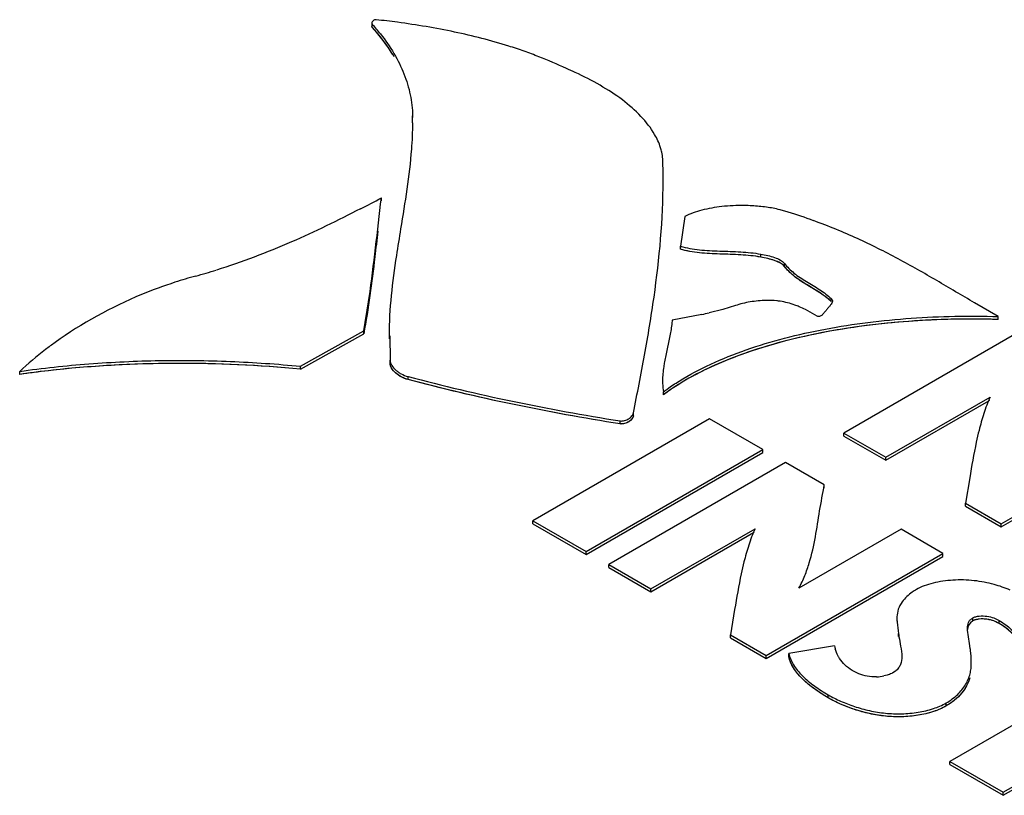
# Model space of a CAD drawing. Header units: inches. Extents: x 0 to 34, y 0 to 22.
# Tile 121 of 124: x 25.703 to 26.307, y 17.532 to 18.008. Entities that reach past the tile are written whole.
import ezdxf

# ---------------------------------------------------------------- set-up
doc = ezdxf.new("R2010")
doc.units = ezdxf.units.IN
doc.header["$LTSCALE"] = 1.87
doc.header["$MEASUREMENT"] = 0
doc.layers.get('0').update_dxf_attribs({"linetype": 'CONTINUOUS'})

msp = doc.modelspace()

# ---------------------------------------------------------------- linework, layer by layer
at = {"color": 7, "linetype": 'CONTINUOUS'}
for p, q in [((25.91914, 18.0055), (25.91914, 18.00366)), ((25.91914, 18.0055), (25.91937, 18.00486)), ((25.91937, 18.00303), (25.91914, 18.00366)), ((25.91937, 18.00303), (25.91937, 18.00486)), ((25.94407, 17.9488), (25.94393, 17.94629)), ((25.94407, 17.94697), (25.94407, 17.9488)), ((26.09762, 17.90764), (26.09762, 17.90912)), ((25.92497, 17.89661), (25.92497, 17.89845)), ((26.17432, 17.88982), (26.16923, 17.89123)), ((26.11085, 17.88708), (26.10816, 17.86891)), ((26.10816, 17.86708), (26.10816, 17.86891)), ((26.15745, 17.86219), (26.15745, 17.86403)), ((26.17195, 17.85651), (26.17195, 17.85835)), ((26.18833, 17.84362), (26.18471, 17.84581)), ((26.2006, 17.8349), (26.2006, 17.83674)), ((26.1341, 17.83014), (26.12577, 17.82806)), ((26.14187, 17.83249), (26.1341, 17.83014)), ((26.19203, 17.82605), (26.18475, 17.83011)), ((26.30293, 17.8258), (26.28845, 17.83418)), ((26.12141, 17.8271), (26.10311, 17.82355)), ((26.30293, 17.82396), (26.30293, 17.8258)), ((25.87546, 17.79532), (25.91419, 17.81709)), ((25.91419, 17.81525), (25.91419, 17.81709)), ((26.31671, 17.81696), (26.20837, 17.7544)), ((25.87546, 17.79349), (25.91419, 17.81525)), ((25.92967, 17.81405), (25.92967, 17.81221)), ((25.93008, 17.81405), (25.93027, 17.799)), ((26.1016, 17.81294), (26.09942, 17.80286)), ((25.93027, 17.79716), (25.93027, 17.799)), ((26.09942, 17.80286), (26.09845, 17.798)), ((25.70335, 17.79033), (25.70335, 17.79217)), ((25.87546, 17.79349), (25.87546, 17.79532)), ((25.94131, 17.78717), (25.94131, 17.789)), ((26.09726, 17.78642), (26.09726, 17.78459)), ((26.09782, 17.77784), (26.09782, 17.77968)), ((26.23407, 17.73957), (26.29797, 17.77646)), ((26.23407, 17.73773), (26.29709, 17.77412)), ((26.12608, 17.76319), (26.01775, 17.70064)), ((26.07944, 17.76484), (26.07944, 17.76668)), ((26.15874, 17.74434), (26.12608, 17.76319)), ((26.0712, 17.76), (26.0712, 17.76183)), ((26.30479, 17.69873), (26.41313, 17.76129)), ((26.30479, 17.6969), (26.41313, 17.75945)), ((26.20837, 17.75257), (26.20837, 17.7544)), ((26.20837, 17.7544), (26.23407, 17.73957)), ((26.20837, 17.75257), (26.23407, 17.73773)), ((26.05041, 17.68179), (26.15874, 17.74434)), ((26.15874, 17.7425), (26.15874, 17.74434)), ((26.05041, 17.67995), (26.15874, 17.7425)), ((26.23407, 17.73773), (26.23407, 17.73957)), ((26.17267, 17.73629), (26.06433, 17.67375)), ((26.19635, 17.72262), (26.17267, 17.73629)), ((26.28546, 17.72688), (26.28296, 17.71133)), ((26.19635, 17.72079), (26.19635, 17.72262)), ((26.28296, 17.7095), (26.28296, 17.71133)), ((26.28296, 17.71133), (26.30479, 17.69873)), ((26.28296, 17.7095), (26.30479, 17.6969)), ((26.01775, 17.6988), (26.01775, 17.70064)), ((26.01775, 17.70064), (26.05041, 17.68179)), ((26.01775, 17.6988), (26.05041, 17.67995)), ((26.09003, 17.65891), (26.15392, 17.6958)), ((26.30479, 17.6969), (26.30479, 17.69873)), ((26.09003, 17.65707), (26.15304, 17.69345)), ((26.24339, 17.69546), (26.18085, 17.65935)), ((26.26908, 17.68063), (26.24339, 17.69546)), ((26.05041, 17.67995), (26.05041, 17.68179)), ((26.16075, 17.61808), (26.26908, 17.68063)), ((26.16075, 17.61624), (26.26908, 17.67879)), ((26.26908, 17.67879), (26.26908, 17.68063)), ((26.06433, 17.67191), (26.06433, 17.67375)), ((26.06433, 17.67375), (26.09003, 17.65891)), ((26.06433, 17.67191), (26.09003, 17.65707)), ((26.09003, 17.65707), (26.09003, 17.65891)), ((26.14143, 17.64621), (26.13893, 17.63068)), ((26.24089, 17.64087), (26.24089, 17.63904)), ((26.28735, 17.6393), (26.28735, 17.64113)), ((26.30359, 17.6376), (26.30359, 17.63943)), ((26.13893, 17.62884), (26.13893, 17.63068)), ((26.13893, 17.63068), (26.16075, 17.61808)), ((26.24186, 17.62965), (26.24186, 17.63148)), ((26.28415, 17.63363), (26.28409, 17.63501)), ((26.2853, 17.62536), (26.28415, 17.63363)), ((26.13893, 17.62884), (26.16075, 17.61624)), ((26.20254, 17.62398), (26.17469, 17.61933)), ((26.28575, 17.62247), (26.2853, 17.62536)), ((26.16075, 17.61624), (26.16075, 17.61808)), ((26.17469, 17.61749), (26.17469, 17.61933)), ((26.28627, 17.6178), (26.28596, 17.62096)), ((26.28643, 17.61347), (26.28637, 17.61598)), ((26.28643, 17.61164), (26.28643, 17.61348)), ((26.21751, 17.60694), (26.21353, 17.60888)), ((26.23489, 17.60605), (26.23289, 17.60555)), ((26.2399, 17.6085), (26.23845, 17.60754)), ((26.36133, 17.60397), (26.27325, 17.55312)), ((26.19883, 17.59211), (26.19883, 17.59395)), ((26.27111, 17.58719), (26.27111, 17.58903)), ((26.30592, 17.53426), (26.394, 17.58511)), ((26.30592, 17.53242), (26.394, 17.58327)), ((26.27325, 17.55128), (26.27325, 17.55312)), ((26.27325, 17.55312), (26.30592, 17.53426)), ((26.27325, 17.55128), (26.30592, 17.53242)), ((26.30592, 17.53242), (26.30592, 17.53426))]:
    msp.add_line(p, q, dxfattribs=at)
at = {"color": 40, "linetype": 'CONTINUOUS'}
for p, q in [((26.10816, 17.86708), (26.10843, 17.86887)), ((26.29752, 17.77437), (26.29709, 17.77412)), ((26.15347, 17.6937), (26.15304, 17.69345))]:
    msp.add_line(p, q, dxfattribs=at)
at = {"color": 7, "linetype": 'CONTINUOUS'}
for centre, radius, start, end in [((25.83346, 17.92655), 0.11625, 38.52874, 42.35202), ((25.86172, 17.45724), 0.55367, 82.40896, 83.76592), ((25.92008, 17.7279), 0.27634, 70.45938, 72.53903), ((25.93058, 17.75719), 0.24523, 68.24079, 70.48222), ((25.73862, 17.94629), 0.20547, 359.48947, 359.99969), ((25.73802, 17.90949), 0.3596, 1.56963, 1.86238), ((25.72455, 17.90917), 0.37307, 359.99169, 1.5615), ((25.21462, 19.2458), 1.52314, 297.2575, 297.79903), ((26.04061, 17.47349), 0.43727, 70.05013, 72.19379), ((25.70939, 18.22274), 0.38584, 285.30218, 287.25473), ((25.88508, 17.58036), 0.28014, 105.28849, 108.00249), ((26.1562, 17.77222), 0.06455, 63.74621, 67.34156), ((26.06186, 18.10791), 0.28706, 281.97309, 282.86476), ((25.79257, 17.16671), 0.62997, 96.53494, 98.14199), ((26.17621, 17.67299), 0.13092, 124.86919, 125.32515), ((26.1735, 17.6768), 0.12624, 125.32188, 126.83437), ((26.27871, 17.58252), 0.082, 67.32518, 74.6751), ((26.26351, 17.64088), 0.02262, 177.82848, 180.01856), ((26.30019, 17.63837), 0.05874, 186.73178, 188.56479), ((26.22826, 17.62982), 0.02638, 192.79308, 196.65263), ((26.2064, 17.61087), 0.0802, 7.22443, 8.31626), ((26.16421, 17.61031), 0.12229, 2.65699, 3.51435), ((26.22735, 17.63253), 0.02754, 272.15642, 281.62185)]:
    msp.add_arc(centre, radius, start, end, dxfattribs=at)
at = {"color": 40, "linetype": 'CONTINUOUS'}
for centre, radius, start, end in [((26.28769, 18.0127), 0.19611, 238.40843, 238.69689), ((26.28623, 17.29962), 0.52461, 88.81238, 90.09455), ((26.28631, 17.30386), 0.52037, 88.16959, 88.81188), ((25.79254, 17.16699), 0.62969, 96.28872, 98.14333), ((26.17354, 17.67675), 0.12631, 125.04287, 126.83518), ((26.1782, 17.67013), 0.13441, 123.92799, 125.04948)]:
    msp.add_arc(centre, radius, start, end, dxfattribs=at)
at = {"color": 7, "linetype": 'CONTINUOUS'}
for points, knots in [([(25.92185, 18.00764), (25.9215, 18.00767), (25.9208, 18.00758), (25.91994, 18.00705), (25.91934, 18.00634), (25.91914, 18.00577), (25.91914, 18.0055)], [0, 0, 0, 0, 0.273473, 0.538753, 0.786927, 1, 1, 1, 1]), ([(26.003, 17.99151), (25.9921, 17.99494), (25.96953, 18.00066), (25.94658, 18.0045), (25.93486, 18.00606)], [0, 0, 0, 0, 0.491443, 1, 1, 1, 1]), ([(25.93281, 17.98489), (25.93189, 17.98648), (25.9279, 17.99287), (25.92321, 17.99881), (25.91937, 18.00303)], [0, 0, 0, 0, 0.243243, 1, 1, 1, 1]), ([(25.9244, 17.99896), (25.92743, 17.99515), (25.93288, 17.98731), (25.93909, 17.97475), (25.94302, 17.96188), (25.94402, 17.95311), (25.94407, 17.9488)], [0, 0, 0, 0, 0.266507, 0.520597, 0.764064, 1, 1, 1, 1]), ([(26.04375, 17.97537), (26.04195, 17.97622), (26.0346, 17.97959), (26.02714, 17.98269), (26.02149, 17.98494)], [0, 0, 0, 0, 0.246807, 1, 1, 1, 1]), ([(26.09241, 17.93737), (26.09009, 17.94137), (26.08404, 17.94908), (26.07258, 17.95905), (26.05888, 17.96785), (26.04893, 17.97293), (26.04375, 17.97537)], [0, 0, 0, 0, 0.221576, 0.465015, 0.725306, 1, 1, 1, 1]), ([(25.94408, 17.94446), (25.94403, 17.93905), (25.94299, 17.91728), (25.93943, 17.89575), (25.93679, 17.87961)], [0, 0, 0, 0, 0.248657, 1, 1, 1, 1]), ([(26.09676, 17.92648), (26.09656, 17.92741), (26.09555, 17.9312), (26.09389, 17.9348), (26.09241, 17.93737)], [0, 0, 0, 0, 0.242182, 1, 1, 1, 1]), ([(26.09743, 17.92118), (26.09742, 17.92162), (26.09732, 17.9234), (26.09705, 17.92517), (26.09676, 17.92648)], [0, 0, 0, 0, 0.24861, 1, 1, 1, 1]), ([(26.07944, 17.76668), (26.08175, 17.7785), (26.08637, 17.80212), (26.09428, 17.84937), (26.09762, 17.88526), (26.09762, 17.90912)], [0, 0, 0, 0, 0.251319, 0.502092, 1, 1, 1, 1]), ([(25.91419, 17.81709), (25.91542, 17.82383), (25.91975, 17.85086), (25.92249, 17.8781), (25.92497, 17.89845)], [0, 0, 0, 0, 0.250661, 1, 1, 1, 1]), ([(25.9122, 17.8918), (25.89827, 17.88463), (25.86947, 17.87056), (25.83946, 17.85911), (25.82384, 17.85426)], [0, 0, 0, 0, 0.489282, 1, 1, 1, 1]), ([(26.1336, 17.89317), (26.12944, 17.89271), (26.12166, 17.89138), (26.11414, 17.88877), (26.11085, 17.88708)], [0, 0, 0, 0, 0.530168, 1, 1, 1, 1]), ([(26.15202, 17.89364), (26.15048, 17.89372), (26.14434, 17.89394), (26.13817, 17.89367), (26.1336, 17.89317)], [0, 0, 0, 0, 0.250815, 1, 1, 1, 1]), ([(26.16923, 17.89123), (26.16648, 17.89189), (26.16077, 17.89293), (26.15499, 17.89347), (26.15202, 17.89364)], [0, 0, 0, 0, 0.487056, 1, 1, 1, 1]), ([(26.28845, 17.83418), (26.28072, 17.83872), (26.26524, 17.84794), (26.24151, 17.86144), (26.22085, 17.87184), (26.20345, 17.87938), (26.19441, 17.88285), (26.1898, 17.88453)], [0, 0, 0, 0, 0.24242, 0.487211, 0.738191, 0.867507, 1, 1, 1, 1]), ([(25.92279, 17.87807), (25.92219, 17.87283), (25.91978, 17.85183), (25.91704, 17.83085), (25.91419, 17.81525)], [0, 0, 0, 0, 0.249601, 1, 1, 1, 1]), ([(25.93679, 17.87961), (25.9359, 17.87415), (25.93236, 17.85246), (25.92967, 17.83051), (25.92967, 17.81405)], [0, 0, 0, 0, 0.251576, 1, 1, 1, 1]), ([(26.10816, 17.86891), (26.11196, 17.86776), (26.12006, 17.8664), (26.13245, 17.86585), (26.14501, 17.86556), (26.15339, 17.86479), (26.15745, 17.86403)], [0, 0, 0, 0, 0.239943, 0.493078, 0.750137, 1, 1, 1, 1]), ([(26.15745, 17.86219), (26.15339, 17.86295), (26.14501, 17.86373), (26.13245, 17.86401), (26.12006, 17.86456), (26.11196, 17.86592), (26.10816, 17.86708)], [0, 0, 0, 0, 0.249863, 0.506922, 0.760057, 1, 1, 1, 1]), ([(26.15745, 17.86403), (26.15888, 17.86376), (26.16172, 17.86319), (26.16579, 17.86208), (26.16932, 17.86064), (26.1713, 17.8592), (26.17195, 17.85835)], [0, 0, 0, 0, 0.276253, 0.550249, 0.796761, 1, 1, 1, 1]), ([(26.17195, 17.85651), (26.1713, 17.85736), (26.16932, 17.8588), (26.16579, 17.86024), (26.16172, 17.86135), (26.15888, 17.86192), (26.15745, 17.86219)], [0, 0, 0, 0, 0.203239, 0.449751, 0.723747, 1, 1, 1, 1]), ([(26.17195, 17.85835), (26.17363, 17.85614), (26.17786, 17.85196), (26.18551, 17.84708), (26.19226, 17.84317), (26.19733, 17.83968), (26.19959, 17.83776), (26.2006, 17.83674)], [0, 0, 0, 0, 0.23111, 0.488441, 0.753516, 0.880399, 1, 1, 1, 1]), ([(26.18471, 17.84581), (26.18222, 17.84735), (26.17754, 17.85042), (26.17355, 17.85441), (26.17195, 17.85651)], [0, 0, 0, 0, 0.526158, 1, 1, 1, 1]), ([(25.7985, 17.84678), (25.79159, 17.84453), (25.76581, 17.83503), (25.74143, 17.82169), (25.72503, 17.80989)], [0, 0, 0, 0, 0.26462, 1, 1, 1, 1]), ([(26.2006, 17.8349), (26.1989, 17.83662), (26.19487, 17.83968), (26.19056, 17.84227), (26.18833, 17.84362)], [0, 0, 0, 0, 0.481251, 1, 1, 1, 1]), ([(26.1607, 17.83565), (26.15742, 17.83559), (26.15104, 17.83498), (26.14481, 17.83348), (26.14187, 17.83249)], [0, 0, 0, 0, 0.514322, 1, 1, 1, 1]), ([(26.16938, 17.83511), (26.16868, 17.83522), (26.1658, 17.83558), (26.16289, 17.83568), (26.1607, 17.83565)], [0, 0, 0, 0, 0.24527, 1, 1, 1, 1]), ([(26.18106, 17.83179), (26.18016, 17.83217), (26.17637, 17.83363), (26.17242, 17.83466), (26.16938, 17.83511)], [0, 0, 0, 0, 0.24242, 1, 1, 1, 1]), ([(26.20136, 17.83518), (26.20136, 17.83479), (26.20106, 17.83393), (26.20019, 17.83276), (26.19903, 17.83143), (26.19771, 17.82991), (26.19644, 17.82823), (26.1953, 17.82692), (26.19431, 17.82614), (26.19356, 17.82578), (26.19276, 17.82571), (26.19226, 17.82591), (26.19203, 17.82605)], [0, 0, 0, 0, 0.082919, 0.186845, 0.313933, 0.460549, 0.61865, 0.767042, 0.831576, 0.888815, 0.942161, 1, 1, 1, 1]), ([(26.2006, 17.83674), (26.20083, 17.83651), (26.20121, 17.83604), (26.20136, 17.83545), (26.20136, 17.83518)], [0, 0, 0, 0, 0.549503, 1, 1, 1, 1]), ([(26.10311, 17.82355), (26.10306, 17.82266), (26.10274, 17.8191), (26.10213, 17.81557), (26.1016, 17.81294)], [0, 0, 0, 0, 0.248392, 1, 1, 1, 1]), ([(26.10742, 17.78623), (26.11363, 17.7901), (26.12705, 17.79718), (26.14877, 17.80583), (26.17232, 17.8129), (26.19725, 17.81842), (26.22316, 17.82244), (26.25845, 17.82587), (26.28517, 17.82636), (26.30293, 17.8258)], [0, 0, 0, 0, 0.108693, 0.224783, 0.346779, 0.473566, 0.603827, 0.736074, 1, 1, 1, 1]), ([(26.30293, 17.82396), (26.28468, 17.82454), (26.24824, 17.82382), (26.21205, 17.81922), (26.19427, 17.81573)], [0, 0, 0, 0, 0.501837, 1, 1, 1, 1]), ([(26.19427, 17.81573), (26.18543, 17.814), (26.16824, 17.81002), (26.14364, 17.80221), (26.12122, 17.79263), (26.10756, 17.78473), (26.10136, 17.7804)], [0, 0, 0, 0, 0.269979, 0.528639, 0.773257, 1, 1, 1, 1]), ([(25.72503, 17.80989), (25.72308, 17.80848), (25.71558, 17.80291), (25.70842, 17.79689), (25.70335, 17.79217)], [0, 0, 0, 0, 0.258121, 1, 1, 1, 1]), ([(25.70335, 17.79217), (25.71743, 17.79419), (25.74597, 17.79726), (25.78911, 17.79922), (25.8324, 17.79869), (25.86118, 17.79671), (25.87546, 17.79532)], [0, 0, 0, 0, 0.247444, 0.498624, 0.750523, 1, 1, 1, 1]), ([(25.93027, 17.799), (25.93046, 17.79676), (25.93235, 17.79406), (25.93517, 17.7918), (25.93769, 17.79023), (25.93982, 17.7894), (25.94131, 17.789)], [0, 0, 0, 0, 0.432174, 0.563677, 0.70274, 1, 1, 1, 1]), ([(25.87546, 17.79349), (25.84978, 17.79599), (25.79814, 17.79837), (25.7465, 17.79552), (25.72087, 17.79259)], [0, 0, 0, 0, 0.500107, 1, 1, 1, 1]), ([(25.94131, 17.78717), (25.93982, 17.78756), (25.93769, 17.7884), (25.93517, 17.78996), (25.93235, 17.79222), (25.93046, 17.79492), (25.93027, 17.79716)], [0, 0, 0, 0, 0.29726, 0.436323, 0.567826, 1, 1, 1, 1]), ([(26.09845, 17.798), (26.09828, 17.79704), (26.09763, 17.79321), (26.09726, 17.78933), (26.09726, 17.78642)], [0, 0, 0, 0, 0.252083, 1, 1, 1, 1]), ([(25.94131, 17.789), (25.96248, 17.78336), (26.00558, 17.77324), (26.04914, 17.76533), (26.0712, 17.76183)], [0, 0, 0, 0, 0.495198, 1, 1, 1, 1]), ([(26.0712, 17.76), (26.04914, 17.76349), (26.00558, 17.7714), (25.96248, 17.78153), (25.94131, 17.78717)], [0, 0, 0, 0, 0.504802, 1, 1, 1, 1]), ([(26.09726, 17.78642), (26.09726, 17.78586), (26.0973, 17.7836), (26.09752, 17.78135), (26.09782, 17.77968)], [0, 0, 0, 0, 0.249117, 1, 1, 1, 1]), ([(26.09782, 17.77968), (26.09858, 17.78025), (26.1017, 17.78254), (26.10494, 17.78468), (26.10742, 17.78623)], [0, 0, 0, 0, 0.24529, 1, 1, 1, 1]), ([(26.29802, 17.77646), (26.29647, 17.77318), (26.29457, 17.76809), (26.29254, 17.7612), (26.29163, 17.75777), (26.2912, 17.75605)], [0, 0, 0, 0, 0.50492, 0.753191, 1, 1, 1, 1]), ([(26.0712, 17.76183), (26.07213, 17.76169), (26.07407, 17.76186), (26.07657, 17.76304), (26.07824, 17.76447), (26.07913, 17.76573), (26.07939, 17.76637), (26.07944, 17.76668)], [0, 0, 0, 0, 0.276012, 0.550191, 0.801165, 0.908585, 1, 1, 1, 1]), ([(26.07944, 17.76484), (26.07939, 17.76454), (26.07913, 17.76389), (26.07824, 17.76263), (26.07657, 17.7612), (26.07407, 17.76002), (26.07213, 17.75985), (26.0712, 17.76)], [0, 0, 0, 0, 0.091415, 0.198835, 0.449809, 0.723988, 1, 1, 1, 1]), ([(26.2912, 17.75605), (26.29059, 17.75363), (26.28835, 17.74398), (26.28665, 17.7342), (26.28546, 17.72688)], [0, 0, 0, 0, 0.251213, 1, 1, 1, 1]), ([(26.18079, 17.65936), (26.18215, 17.66186), (26.18455, 17.66693), (26.18819, 17.67737), (26.19105, 17.6907), (26.19343, 17.70673), (26.19541, 17.71732), (26.19635, 17.72262)], [0, 0, 0, 0, 0.130146, 0.256851, 0.505924, 0.753332, 1, 1, 1, 1]), ([(26.15397, 17.69579), (26.15242, 17.69251), (26.15053, 17.68742), (26.14851, 17.68053), (26.1476, 17.6771), (26.14716, 17.67538)], [0, 0, 0, 0, 0.504878, 0.753164, 1, 1, 1, 1]), ([(26.14716, 17.67538), (26.14656, 17.67296), (26.14431, 17.66331), (26.14262, 17.65354), (26.14143, 17.64621)], [0, 0, 0, 0, 0.251205, 1, 1, 1, 1]), ([(26.27521, 17.66423), (26.2711, 17.66398), (26.2651, 17.66317), (26.25767, 17.66093), (26.25434, 17.65942), (26.25284, 17.65855)], [0, 0, 0, 0, 0.531085, 0.775964, 1, 1, 1, 1]), ([(26.30038, 17.66161), (26.29641, 17.66269), (26.28806, 17.6643), (26.27955, 17.66449), (26.27521, 17.66423)], [0, 0, 0, 0, 0.486373, 1, 1, 1, 1]), ([(26.25284, 17.65855), (26.25194, 17.65803), (26.24869, 17.65596), (26.24579, 17.65328), (26.24413, 17.651)], [0, 0, 0, 0, 0.26916, 1, 1, 1, 1]), ([(26.24413, 17.651), (26.24312, 17.6496), (26.24149, 17.64665), (26.24097, 17.64333), (26.24091, 17.64174)], [0, 0, 0, 0, 0.520012, 1, 1, 1, 1]), ([(26.28735, 17.64113), (26.2879, 17.64146), (26.28921, 17.64194), (26.29213, 17.64241), (26.29593, 17.64227), (26.30013, 17.64131), (26.30253, 17.64005), (26.30359, 17.63943)], [0, 0, 0, 0, 0.11362, 0.242724, 0.523135, 0.781712, 1, 1, 1, 1]), ([(26.24089, 17.64088), (26.24089, 17.64009), (26.24105, 17.63694), (26.24159, 17.63383), (26.24186, 17.63148)], [0, 0, 0, 0, 0.24886, 1, 1, 1, 1]), ([(26.28409, 17.63501), (26.28409, 17.63615), (26.28433, 17.63795), (26.28571, 17.64), (26.28675, 17.64079), (26.28735, 17.64113)], [0, 0, 0, 0, 0.470407, 0.716089, 1, 1, 1, 1]), ([(26.30359, 17.6376), (26.30253, 17.63821), (26.30013, 17.63948), (26.29593, 17.64043), (26.29213, 17.64057), (26.28921, 17.6401), (26.2879, 17.63962), (26.28735, 17.6393)], [0, 0, 0, 0, 0.218288, 0.476865, 0.757276, 0.88638, 1, 1, 1, 1]), ([(26.30359, 17.63943), (26.30494, 17.63866), (26.30749, 17.63703), (26.3109, 17.63427), (26.31367, 17.63128), (26.31503, 17.62904), (26.31551, 17.62791)], [0, 0, 0, 0, 0.276845, 0.538782, 0.780378, 1, 1, 1, 1]), ([(26.31551, 17.62607), (26.31503, 17.6272), (26.31367, 17.62944), (26.3109, 17.63243), (26.30749, 17.63519), (26.30494, 17.63682), (26.30359, 17.6376)], [0, 0, 0, 0, 0.219622, 0.461218, 0.723155, 1, 1, 1, 1]), ([(26.24211, 17.62962), (26.24241, 17.62764), (26.24321, 17.6236), (26.24391, 17.6195), (26.24391, 17.61738)], [0, 0, 0, 0, 0.484815, 1, 1, 1, 1]), ([(26.17469, 17.61933), (26.17516, 17.61684), (26.1768, 17.61313), (26.18, 17.60876), (26.18412, 17.6043), (26.19037, 17.59917), (26.19591, 17.59563), (26.19883, 17.59395)], [0, 0, 0, 0, 0.211932, 0.328303, 0.452024, 0.718207, 1, 1, 1, 1]), ([(26.19883, 17.59211), (26.19591, 17.5938), (26.19037, 17.59734), (26.18412, 17.60246), (26.18, 17.60693), (26.1768, 17.6113), (26.17516, 17.615), (26.17469, 17.61749)], [0, 0, 0, 0, 0.281793, 0.547976, 0.671697, 0.788068, 1, 1, 1, 1]), ([(26.20573, 17.61625), (26.20542, 17.61673), (26.2043, 17.61863), (26.20346, 17.6207), (26.20299, 17.62226)], [0, 0, 0, 0, 0.25883, 1, 1, 1, 1]), ([(26.24391, 17.61738), (26.24391, 17.61576), (26.24357, 17.61325), (26.24189, 17.61029), (26.24062, 17.60906), (26.2399, 17.6085)], [0, 0, 0, 0, 0.481001, 0.728017, 1, 1, 1, 1]), ([(26.21353, 17.60888), (26.21189, 17.60983), (26.20896, 17.61199), (26.20665, 17.61481), (26.20573, 17.61625)], [0, 0, 0, 0, 0.526013, 1, 1, 1, 1]), ([(26.27111, 17.58903), (26.27363, 17.59049), (26.27812, 17.59379), (26.28314, 17.59997), (26.28558, 17.60564), (26.28635, 17.61016), (26.28643, 17.61238), (26.28643, 17.61347)], [0, 0, 0, 0, 0.288703, 0.546728, 0.780736, 0.891273, 1, 1, 1, 1]), ([(26.22838, 17.60501), (26.22647, 17.60493), (26.22274, 17.60519), (26.21917, 17.60627), (26.21751, 17.60694)], [0, 0, 0, 0, 0.517742, 1, 1, 1, 1]), ([(26.23845, 17.60754), (26.23819, 17.60738), (26.23705, 17.60678), (26.23583, 17.60633), (26.23489, 17.60605)], [0, 0, 0, 0, 0.234544, 1, 1, 1, 1]), ([(26.28555, 17.60449), (26.28461, 17.60109), (26.28078, 17.59417), (26.27468, 17.58925), (26.27111, 17.58719)], [0, 0, 0, 0, 0.461319, 1, 1, 1, 1]), ([(26.19883, 17.59395), (26.20127, 17.59254), (26.2065, 17.5899), (26.21495, 17.58665), (26.22414, 17.58413), (26.23385, 17.58256), (26.24386, 17.58216), (26.25374, 17.58309), (26.26295, 17.58524), (26.26861, 17.58759), (26.27111, 17.58903)], [0, 0, 0, 0, 0.112115, 0.232967, 0.360005, 0.491019, 0.624347, 0.757847, 0.885274, 1, 1, 1, 1]), ([(26.27111, 17.58719), (26.26861, 17.58575), (26.26295, 17.5834), (26.25374, 17.58125), (26.24386, 17.58032), (26.23385, 17.58072), (26.22414, 17.58229), (26.21495, 17.58481), (26.2065, 17.58806), (26.20127, 17.5907), (26.19883, 17.59211)], [0, 0, 0, 0, 0.114726, 0.242153, 0.375653, 0.508981, 0.639995, 0.767033, 0.887885, 1, 1, 1, 1])]:
    msp.add_open_spline(points, degree=3, knots=knots, dxfattribs=at)
at = {"color": 40, "linetype": 'CONTINUOUS'}
for points in [[(25.93178, 17.98661), (25.92831, 17.99227), (25.92416, 17.99778), (25.91937, 18.00303)], [(26.15745, 17.86219), (26.14159, 17.86515), (26.12291, 17.86258), (26.10816, 17.86708)], [(26.17195, 17.85651), (26.16958, 17.85959), (26.16301, 17.86115), (26.15745, 17.86219)], [(26.2006, 17.8349), (26.19677, 17.83876), (26.19115, 17.84189), (26.1858, 17.84514)], [(26.28536, 17.82422), (26.25472, 17.82417), (26.22334, 17.82144), (26.19405, 17.81569)], [(25.87546, 17.79349), (25.82565, 17.79833), (25.77337, 17.79839), (25.72357, 17.79289)], [(25.94131, 17.78717), (25.93509, 17.78882), (25.93059, 17.79321), (25.93027, 17.79716)], [(26.0712, 17.76), (26.02679, 17.76703), (25.98312, 17.77603), (25.94131, 17.78717)], [(26.07944, 17.76484), (26.07901, 17.76259), (26.07498, 17.75939), (26.0712, 17.76)], [(26.28735, 17.6393), (26.285, 17.63794), (26.28425, 17.63601), (26.28412, 17.63396)], [(26.31551, 17.62607), (26.31367, 17.63042), (26.30907, 17.63443), (26.30359, 17.6376)], [(26.19883, 17.59211), (26.18701, 17.59894), (26.17649, 17.6079), (26.17469, 17.61749)], [(26.28472, 17.60203), (26.28248, 17.59647), (26.27793, 17.59113), (26.27111, 17.58719)]]:
    msp.add_open_spline(points, degree=3, dxfattribs=at)
for points, knots in [([(26.18496, 17.84566), (26.18272, 17.84703), (26.17761, 17.85034), (26.17372, 17.85419), (26.17195, 17.85651)], [0, 0, 0, 0, 0.425467, 1, 1, 1, 1]), ([(26.19405, 17.81569), (26.17454, 17.81185), (26.14125, 17.80258), (26.1136, 17.78866), (26.10318, 17.78165)], [0, 0, 0, 0, 0.557891, 1, 1, 1, 1]), ([(26.30359, 17.6376), (26.30219, 17.63841), (26.29794, 17.64065), (26.29007, 17.64087), (26.28735, 17.6393)], [0, 0, 0, 0, 0.340136, 1, 1, 1, 1]), ([(26.27111, 17.58719), (26.26407, 17.58313), (26.23683, 17.57692), (26.21038, 17.58544), (26.19883, 17.59211)], [0, 0, 0, 0, 0.378611, 1, 1, 1, 1])]:
    msp.add_open_spline(points, degree=3, knots=knots, dxfattribs=at)

doc.saveas('drawing.dxf')
